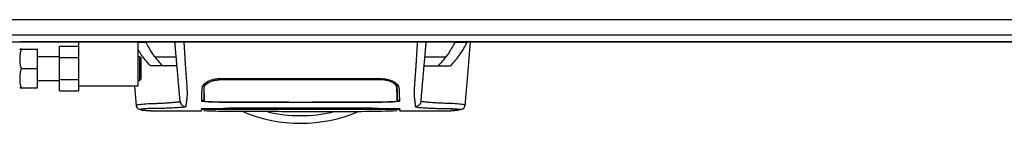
# Model space of a CAD drawing. Header units: millimetres. Extents: x 0 to 420, y 0 to 297.
# Tile 4 of 58: x 93 to 130, y 72 to 76. Entities that reach past the tile are written whole.
import ezdxf

# ---------------------------------------------------------------- set-up
doc = ezdxf.new("R2010")
doc.units = ezdxf.units.MM

msp = doc.modelspace()

# ---------------------------------------------------------------- linework, layer by layer
at = {"color": 7, "linetype": 'Continuous', "lineweight": 25}
for p, q in [((211.519, 76.1319), (63.501, 76.1319)), ((203.5488, 75.5342), (71.4712, 75.5342)), ((182.4847, 75.278), (92.5353, 75.278)), ((94.0724, 74.6805), (94.0724, 75.1078)), ((94.0724, 75.1078), (94.8125, 75.1078)), ((94.8125, 73.5701), (94.8125, 75.278)), ((97.0897, 75.278), (97.0897, 73.5701)), ((97.4019, 75.2559), (97.0897, 75.2559)), ((109.762, 75.2559), (109.3021, 75.2559)), ((109.7806, 75.278), (109.762, 75.2559)), ((92.5479, 74.9933), (92.5353, 74.9649)), ((92.5988, 74.9933), (93.2184, 74.9933)), ((93.2184, 74.2532), (93.2184, 74.9933)), ((94.0724, 74.7087), (93.2184, 74.7087)), ((97.158, 74.7087), (97.0897, 74.7087)), ((97.2035, 74.6631), (97.158, 74.7087)), ((97.158, 73.7978), (97.158, 74.7087)), ((94.0724, 74.6805), (94.8125, 74.6805)), ((94.0724, 73.8259), (94.0724, 74.6805)), ((97.2035, 74.6631), (97.2035, 73.8433)), ((97.5791, 74.3565), (97.5557, 74.3697)), ((97.5557, 74.3697), (97.5642, 74.3697)), ((97.76, 74.6981), (98.5637, 74.6981)), ((108.1403, 74.6981), (108.944, 74.6981)), ((109.1482, 74.3697), (109.1249, 74.3565)), ((109.1398, 74.3697), (109.1482, 74.3697)), ((92.5988, 74.2532), (93.2184, 74.2532)), ((93.2184, 73.5131), (93.2184, 74.2532)), ((93.2184, 73.7978), (94.0724, 73.7978)), ((94.0724, 73.8259), (94.8125, 73.8259)), ((94.0724, 73.3987), (94.0724, 73.8259)), ((94.8125, 73.3987), (94.8125, 73.5701)), ((97.0897, 73.5701), (94.8125, 73.5701)), ((96.9541, 73.5701), (97.0189, 72.8296)), ((97.0897, 73.7978), (97.158, 73.7978)), ((97.158, 73.7978), (97.2035, 73.8433)), ((99.644, 73.5262), (99.6431, 73.6545)), ((100.2208, 73.8173), (100.2208, 73.874)), ((100.2208, 73.8661), (106.4831, 73.8661)), ((106.4831, 73.8172), (106.4831, 73.874)), ((107.076, 73.587), (107.0362, 73.6764)), ((107.06, 73.5261), (107.0601, 73.6547)), ((92.5353, 73.5416), (92.5479, 73.5131)), ((92.5988, 73.5131), (93.2184, 73.5131)), ((94.0724, 73.3987), (94.8125, 73.3987)), ((97.0326, 72.8303), (97.0322, 72.8308)), ((100.2208, 72.9636), (102.8396, 72.9636)), ((100.261, 72.968), (102.8965, 72.9681)), ((102.8396, 72.9472), (102.8396, 72.9636)), ((103.8643, 72.9472), (102.8396, 72.9472)), ((102.8965, 72.9681), (102.8965, 72.954)), ((102.8965, 72.954), (103.8074, 72.954)), ((103.8074, 72.954), (103.8074, 72.9681)), ((103.8643, 72.9472), (103.8643, 72.9636)), ((103.8643, 72.9636), (106.4831, 72.9636)), ((109.6713, 72.8303), (109.6717, 72.8308)), ((97.5718, 72.6315), (99.5307, 72.6315)), ((99.6284, 72.6358), (99.6285, 72.6366)), ((99.6292, 72.6867), (99.6288, 72.6546)), ((99.6291, 72.6742), (99.6292, 72.6816)), ((100.2208, 72.6887), (102.8396, 72.6887)), ((106.4267, 72.6982), (100.2773, 72.6982)), ((100.5314, 72.7323), (106.1824, 72.7323)), ((101.2883, 72.7432), (105.4157, 72.7432)), ((102.8396, 72.6918), (103.8643, 72.6918)), ((102.8396, 72.6918), (102.8396, 72.6887)), ((102.8965, 72.6888), (102.8965, 72.6918)), ((103.8074, 72.6888), (102.8965, 72.6888)), ((103.8074, 72.6888), (103.8074, 72.6918)), ((103.8643, 72.6918), (103.8643, 72.6887)), ((103.8643, 72.6887), (106.4831, 72.6887)), ((107.0751, 72.6586), (107.0748, 72.6811)), ((107.1732, 72.6315), (109.1333, 72.6315)), ((109.1481, 72.6326), (109.1333, 72.6326))]:
    msp.add_line(p, q, dxfattribs=at)
at = {"color": 7, "linetype": 'Continuous'}
msp.add_line((71.4712, 75.278), (203.5488, 75.278), dxfattribs=at)
at = {"color": 7, "linetype": 'Continuous', "lineweight": 25, "flags": 128}
for points in [[(99.6345, 73.318), (99.6346, 73.2364), (99.6347, 73.1547), (99.6348, 72.9985)], [(107.0692, 72.9985), (107.0693, 73.1583), (107.0694, 73.2002), (107.0694, 73.2827), (107.0695, 73.318)], [(103.8074, 72.9681), (105.8392, 72.9681), (106.4429, 72.968)], [(100.2208, 72.6878), (100.8585, 72.6878), (102.8965, 72.6879)], [(103.8074, 72.6879), (104.9461, 72.6878), (106.4831, 72.6878)]]:
    msp.add_lwpolyline(points, dxfattribs=at)
at = {"color": 7, "linetype": 'Continuous', "lineweight": 25}
for radius, start, end in [(5.693, 247.22938, 292.88361), (5.3995, 256.52684, 283.39008)]:
    msp.add_arc((103.352, 77.8398), radius, start, end, dxfattribs=at)
for points, knots in [([(97.383, 75.278), (97.3854, 75.2773), (97.3911, 75.2758), (97.3979, 75.2632), (97.4019, 75.2559)], [0, 0, 0, 0, 0.4168074, 1, 1, 1, 1]), ([(98.0254, 74.3697), (97.8903, 74.5254), (97.6359, 74.8183), (97.4765, 75.1163), (97.4019, 75.2559)], [0, 0, 0, 0, 0.5314421, 1, 1, 1, 1]), ([(98.7123, 72.9987), (98.7115, 73.0079), (98.7099, 73.0266), (98.7067, 73.0636), (98.7029, 73.107), (98.6987, 73.1545), (98.6944, 73.2039), (98.6911, 73.2417), (98.6888, 73.268), (98.6876, 73.2817), (98.6863, 73.2958), (98.6851, 73.3104), (98.6838, 73.3254), (98.6824, 73.3406), (98.681, 73.3569), (98.6794, 73.3749), (98.6776, 73.3959), (98.6755, 73.4198), (98.6732, 73.4456), (98.6708, 73.474), (98.6679, 73.5065), (98.6643, 73.5479), (98.6595, 73.6022), (98.6528, 73.6791), (98.6432, 73.7886), (98.6291, 73.9501), (98.6125, 74.1398), (98.5957, 74.3315), (98.5803, 74.5084), (98.5667, 74.6634), (98.5535, 74.8144), (98.5433, 74.9308), (98.5348, 75.0281), (98.5278, 75.1074), (98.5205, 75.1914), (98.5155, 75.2487), (98.5129, 75.278)], [0, 0, 0, 0, 0.0694688, 0.1412908, 0.2154694, 0.2887805, 0.3524933, 0.4159279, 0.4321232, 0.4486368, 0.4654688, 0.4826193, 0.5000881, 0.5178753, 0.535169, 0.5556239, 0.5792402, 0.6060176, 0.6359563, 0.6653451, 0.7015159, 0.7387188, 0.7750553, 0.8054444, 0.8348007, 0.8638698, 0.8931347, 0.9126927, 0.9334716, 0.9528765, 0.9643483, 0.9751988, 0.9808952, 0.9869973, 0.9933587, 1, 1, 1, 1]), ([(98.8558, 75.278), (98.8592, 75.2304), (98.8659, 75.1353), (98.8751, 74.9941), (98.882, 74.8794), (98.887, 74.7902), (98.8907, 74.7234), (98.894, 74.6629), (98.8971, 74.6041), (98.9006, 74.5432), (98.9076, 74.4252), (98.9196, 74.272), (98.9342, 74.0806), (98.9484, 73.886), (98.9613, 73.6953), (98.9725, 73.5164), (98.9795, 73.3836), (98.9819, 73.3084), (98.9819, 73.26), (98.9807, 73.2246), (98.9787, 73.1983), (98.9766, 73.1766), (98.9751, 73.1614), (98.9736, 73.1477), (98.9722, 73.1353), (98.9708, 73.1223), (98.9692, 73.1087), (98.9676, 73.0947), (98.9658, 73.0798), (98.9637, 73.0628), (98.9611, 73.0424), (98.958, 73.0178), (98.9546, 72.9918), (98.9511, 72.9648), (98.9481, 72.9402), (98.9452, 72.9162), (98.9424, 72.8909), (98.94, 72.8641), (98.9383, 72.8369), (98.9378, 72.8123), (98.9387, 72.798), (98.9392, 72.791)], [0, 0, 0, 0, 0.01040061, 0.02080672, 0.03106116, 0.03614099, 0.04145683, 0.04698488, 0.05107961, 0.056575, 0.06335413, 0.08477825, 0.10578404, 0.12644249, 0.15396653, 0.18250697, 0.21827305, 0.25692616, 0.28371553, 0.31573913, 0.35433978, 0.37618226, 0.39782595, 0.41302567, 0.42902685, 0.44584073, 0.46347795, 0.48194851, 0.50126173, 0.52284596, 0.55053669, 0.58490472, 0.6264984, 0.66378186, 0.70683381, 0.74242415, 0.78255841, 0.83794342, 0.89093876, 0.94676606, 1, 1, 1, 1]), ([(107.8482, 75.278), (107.845, 75.2338), (107.8381, 75.1387), (107.8291, 74.9974), (107.8191, 74.8313), (107.8116, 74.6923), (107.8049, 74.5683), (107.7981, 74.4528), (107.7884, 74.3217), (107.7768, 74.1749), (107.7665, 74.0364), (107.7547, 73.873), (107.7426, 73.6953), (107.7319, 73.5244), (107.725, 73.3941), (107.7229, 73.3338), (107.7223, 73.3028), (107.7222, 73.2915), (107.7221, 73.2807), (107.7221, 73.2703), (107.7223, 73.2603), (107.7225, 73.2505), (107.723, 73.2349), (107.724, 73.2146), (107.7262, 73.1881), (107.7292, 73.1579), (107.7333, 73.1205), (107.7366, 73.0925), (107.7387, 73.0751), (107.7395, 73.0694), (107.7402, 73.0632), (107.7411, 73.0566), (107.742, 73.0494), (107.743, 73.0417), (107.744, 73.0334), (107.7456, 73.021), (107.7477, 73.0043), (107.7503, 72.9848), (107.7531, 72.9626), (107.7559, 72.9402), (107.7588, 72.916), (107.762, 72.8862), (107.7648, 72.8522), (107.7662, 72.8181), (107.7652, 72.7997), (107.7648, 72.791)], [0, 0, 0, 0, 0.0096542, 0.0208078, 0.0310614, 0.0469563, 0.0536308, 0.0633217, 0.0794479, 0.0951343, 0.1109881, 0.1264164, 0.1539415, 0.1824827, 0.2141215, 0.2517397, 0.2580776, 0.2647064, 0.2716453, 0.2789144, 0.286535, 0.2945296, 0.3029217, 0.3282576, 0.3573626, 0.3978345, 0.4456197, 0.5012524, 0.508145, 0.5157448, 0.5240728, 0.5331513, 0.5430039, 0.5536554, 0.5651318, 0.5774599, 0.6061763, 0.6367725, 0.6637765, 0.7068295, 0.7424198, 0.7836985, 0.8615591, 0.9340514, 1, 1, 1, 1]), ([(107.9916, 72.9987), (107.9924, 73.0079), (107.9941, 73.0266), (107.9973, 73.0636), (108.0011, 73.107), (108.0052, 73.1545), (108.0096, 73.2039), (108.0129, 73.2417), (108.0152, 73.268), (108.0164, 73.2817), (108.0176, 73.2958), (108.0189, 73.3104), (108.0202, 73.3254), (108.0215, 73.3406), (108.023, 73.3569), (108.0245, 73.3749), (108.0264, 73.3959), (108.0285, 73.4198), (108.0307, 73.4456), (108.0332, 73.474), (108.036, 73.5065), (108.0397, 73.5479), (108.0444, 73.6022), (108.0511, 73.6791), (108.0607, 73.7886), (108.0749, 73.9501), (108.0915, 74.1398), (108.1082, 74.3315), (108.1237, 74.5084), (108.1373, 74.6634), (108.1505, 74.8144), (108.1607, 74.9308), (108.1692, 75.0281), (108.1761, 75.1074), (108.1835, 75.1914), (108.1885, 75.2487), (108.191, 75.278)], [0, 0, 0, 0, 0.0694688, 0.1412908, 0.2154694, 0.2887805, 0.3524933, 0.4159279, 0.4321232, 0.4486368, 0.4654688, 0.4826193, 0.5000881, 0.5178753, 0.535169, 0.5556239, 0.5792402, 0.6060176, 0.6359563, 0.6653451, 0.7015159, 0.7387188, 0.7750553, 0.8054444, 0.8348007, 0.8638698, 0.8931347, 0.9126927, 0.9334716, 0.9528765, 0.9643483, 0.9751988, 0.9808952, 0.9869973, 0.9933587, 1, 1, 1, 1]), ([(108.6785, 74.3697), (108.8137, 74.5254), (109.068, 74.8183), (109.2274, 75.1163), (109.3021, 75.2559)], [0, 0, 0, 0, 0.53144215, 1, 1, 1, 1]), ([(109.1482, 74.3697), (109.2737, 74.516), (109.5251, 74.8089), (109.683, 75.1068), (109.762, 75.2559)], [0, 0, 0, 0, 0.4991859, 1, 1, 1, 1]), ([(109.3021, 75.2559), (109.3061, 75.2632), (109.3129, 75.2758), (109.3186, 75.2773), (109.321, 75.278)], [0, 0, 0, 0, 0.5831926, 1, 1, 1, 1]), ([(109.6851, 72.8296), (109.7194, 73.2221), (109.7907, 74.0383), (109.8622, 74.8544), (109.8993, 75.278)], [0, 0, 0, 0, 0.4809489, 1, 1, 1, 1]), ([(92.5988, 74.2532), (92.5789, 74.3457), (92.5386, 74.5334), (92.5507, 74.7844), (92.5857, 74.9363), (92.5988, 74.9933)], [0, 0, 0, 0, 0.3772956, 0.7661558, 1, 1, 1, 1]), ([(92.5988, 74.9933), (92.5887, 74.9933), (92.5589, 74.9933), (92.553, 74.9933), (92.5492, 74.9933)], [0, 0, 0, 0, 0.3409053, 1, 1, 1, 1]), ([(97.5557, 74.3697), (97.4271, 74.5158), (97.2427, 74.7253), (97.1252, 74.9384), (97.0897, 75.0029)], [0, 0, 0, 0, 0.69712502, 1, 1, 1, 1]), ([(98.5935, 74.3565), (98.5855, 74.3565), (98.5695, 74.3565), (98.4351, 74.3565), (98.2018, 74.3565), (97.8727, 74.3565), (97.677, 74.3565), (97.5791, 74.3565)], [0, 0, 0, 0, 0.1226487, 0.2454767, 0.4957363, 0.7478713, 1, 1, 1, 1]), ([(108.1104, 74.3565), (108.1184, 74.3565), (108.1345, 74.3565), (108.2688, 74.3565), (108.5022, 74.3565), (108.8313, 74.3565), (109.027, 74.3565), (109.1249, 74.3565)], [0, 0, 0, 0, 0.1226487, 0.2454767, 0.4957363, 0.7478713, 1, 1, 1, 1]), ([(92.5988, 73.5131), (92.5789, 73.6056), (92.5386, 73.7933), (92.5507, 74.0443), (92.5857, 74.1962), (92.5988, 74.2532)], [0, 0, 0, 0, 0.3772956, 0.7661558, 1, 1, 1, 1]), ([(99.562, 73.5263), (99.5715, 73.5582), (99.5907, 73.622), (99.7209, 73.7318), (99.8996, 73.8188), (100.0804, 73.8612), (100.1836, 73.8648), (100.2208, 73.8661)], [0, 0, 0, 0, 0.235699, 0.4710252, 0.7142029, 0.8967791, 1, 1, 1, 1]), ([(99.6812, 73.687), (99.6747, 73.6814), (99.6343, 73.6463), (99.6308, 73.6141), (99.628, 73.587)], [0, 0, 0, 0, 0.1606596, 1, 1, 1, 1]), ([(99.644, 73.5262), (99.6518, 73.5537), (99.6673, 73.609), (99.7794, 73.7022), (99.9354, 73.7763), (100.0949, 73.8128), (100.1869, 73.8161), (100.2208, 73.8173)], [0, 0, 0, 0, 0.2331651, 0.4678451, 0.7099916, 0.8932536, 1, 1, 1, 1]), ([(106.4831, 73.8172), (106.2683, 73.8174), (105.1939, 73.8182), (103.1064, 73.8191), (101.2339, 73.8179), (100.2208, 73.8173)], [0, 0, 0, 0, 0.10293773, 0.51468867, 1, 1, 1, 1]), ([(106.4831, 73.8661), (106.5486, 73.8621), (106.6793, 73.8542), (106.8567, 73.7958), (107.0071, 73.7134), (107.1172, 73.6151), (107.1338, 73.5554), (107.142, 73.5263)], [0, 0, 0, 0, 0.1807078, 0.360827, 0.556526, 0.7836648, 1, 1, 1, 1]), ([(107.06, 73.5261), (107.0522, 73.5537), (107.0366, 73.609), (106.9245, 73.7021), (106.7685, 73.7762), (106.609, 73.8128), (106.517, 73.816), (106.4831, 73.8172)], [0, 0, 0, 0, 0.2332261, 0.4679531, 0.7101047, 0.8933472, 1, 1, 1, 1]), ([(107.0632, 73.3404), (107.0627, 73.3699), (107.062, 73.4188), (107.0613, 73.4921), (107.0609, 73.5551), (107.0606, 73.6012), (107.0605, 73.6366), (107.0604, 73.6545)], [0, 0, 0, 0, 0.4295939, 0.7108262, 0.801966, 0.8998606, 1, 1, 1, 1]), ([(107.0853, 73.0535), (107.0844, 73.1074), (107.0829, 73.1882), (107.0814, 73.2775), (107.0798, 73.3698), (107.0781, 73.4657), (107.0767, 73.5466), (107.076, 73.587)], [0, 0, 0, 0, 0.498435, 0.7477854, 0.8729505, 0.9365108, 1, 1, 1, 1]), ([(92.5499, 73.5131), (92.5535, 73.5131), (92.5588, 73.5131), (92.5886, 73.5131), (92.5988, 73.5131)], [0, 0, 0, 0, 0.6590791, 1, 1, 1, 1]), ([(99.5435, 72.9965), (99.5451, 73.0418), (99.5477, 73.1178), (99.5508, 73.2041), (99.5538, 73.2937), (99.5572, 73.3917), (99.5604, 73.4815), (99.562, 73.5263)], [0, 0, 0, 0, 0.4231486, 0.7101933, 0.8540502, 0.92708, 1, 1, 1, 1]), ([(99.6348, 72.9985), (99.635, 73.0087), (99.6359, 73.0622), (99.6374, 73.1463), (99.6389, 73.2362), (99.6406, 73.3293), (99.6428, 73.4607), (99.644, 73.5262)], [0, 0, 0, 0, 0.10240933, 0.53970359, 0.76851946, 0.88450033, 1, 1, 1, 1]), ([(107.06, 73.5261), (107.061, 73.464), (107.0632, 73.3401), (107.0645, 73.2673), (107.0657, 73.2003), (107.0671, 73.1184), (107.0683, 73.047), (107.0692, 72.9985)], [0, 0, 0, 0, 0.1083285, 0.2163079, 0.3247528, 0.5422186, 1, 1, 1, 1]), ([(107.142, 73.5263), (107.1436, 73.4803), (107.1468, 73.3881), (107.1504, 73.2877), (107.1534, 73.1992), (107.1564, 73.1126), (107.159, 73.0387), (107.1605, 72.9965)], [0, 0, 0, 0, 0.0751699, 0.15046197, 0.30471802, 0.60298005, 1, 1, 1, 1]), ([(97.0188, 72.8308), (97.0297, 72.7973), (97.0543, 72.7217), (97.1152, 72.6937), (97.1476, 72.6837), (97.2099, 72.673), (97.3058, 72.6572), (97.434, 72.6371), (97.5388, 72.6335), (97.5886, 72.6318)], [0, 0, 0, 0, 0.0952451, 0.2148115, 0.3589178, 0.5045482, 0.6851916, 0.8503778, 1, 1, 1, 1]), ([(97.0322, 72.8308), (97.0282, 72.8341), (97.0103, 72.849), (97.1241, 72.8731), (97.3833, 72.902), (97.7034, 72.9082), (97.9863, 72.9216), (98.1807, 72.9325), (98.3699, 72.9456), (98.5375, 72.9608), (98.6768, 72.9781), (98.7005, 72.9918), (98.7123, 72.9987)], [0, 0, 0, 0, 0.0508985, 0.22702, 0.4045822, 0.5820371, 0.6517517, 0.7214755, 0.7911314, 0.8606589, 0.9301169, 1, 1, 1, 1]), ([(98.7123, 72.9987), (98.7175, 72.9719), (98.7283, 72.9163), (98.7819, 72.847), (98.8557, 72.7997), (98.912, 72.7938), (98.9392, 72.791)], [0, 0, 0, 0, 0.2412015, 0.5, 0.7587985, 1, 1, 1, 1]), ([(100.2208, 72.9636), (100.1448, 72.964), (99.9926, 72.9647), (99.7898, 72.9702), (99.6365, 72.9784), (99.555, 72.9877), (99.5468, 72.994), (99.5435, 72.9965)], [0, 0, 0, 0, 0.2141189, 0.4282319, 0.6425718, 0.8570972, 1, 1, 1, 1]), ([(99.5445, 73.0535), (99.5477, 73.0496), (99.5518, 73.0447), (99.6021, 73.0406), (99.6131, 73.0397)], [0, 0, 0, 0, 0.7809623, 1, 1, 1, 1]), ([(99.6348, 72.9985), (99.6417, 72.995), (99.6554, 72.988), (99.7636, 72.9789), (99.9229, 72.9721), (100.099, 72.9685), (100.2151, 72.9682), (100.261, 72.968)], [0, 0, 0, 0, 0.21516442, 0.43033682, 0.64528255, 0.85978468, 1, 1, 1, 1]), ([(106.4429, 72.968), (106.5132, 72.9684), (106.6538, 72.969), (106.8412, 72.9742), (106.9828, 72.9818), (107.0584, 72.9904), (107.0661, 72.9962), (107.0692, 72.9985)], [0, 0, 0, 0, 0.2139939, 0.4279801, 0.6421801, 0.8568088, 1, 1, 1, 1]), ([(107.1605, 72.9965), (107.1531, 72.9927), (107.1384, 72.9852), (107.0218, 72.9754), (106.8498, 72.968), (106.6592, 72.9642), (106.5332, 72.9638), (106.4831, 72.9636)], [0, 0, 0, 0, 0.214756, 0.4295143, 0.6442271, 0.8587058, 1, 1, 1, 1]), ([(107.0692, 73.0374), (107.0986, 73.0402), (107.1511, 73.0452), (107.1569, 73.0509), (107.1595, 73.0535)], [0, 0, 0, 0, 0.5602162, 1, 1, 1, 1]), ([(107.9916, 72.9987), (107.9864, 72.9719), (107.9756, 72.9163), (107.9221, 72.847), (107.8483, 72.7997), (107.7919, 72.7938), (107.7648, 72.791)], [0, 0, 0, 0, 0.2412015, 0.5, 0.7587985, 1, 1, 1, 1]), ([(109.6717, 72.8308), (109.6757, 72.8341), (109.6936, 72.849), (109.5799, 72.8731), (109.3206, 72.902), (109.0005, 72.9082), (108.7176, 72.9216), (108.5233, 72.9325), (108.334, 72.9456), (108.1664, 72.9608), (108.0272, 72.9781), (108.0035, 72.9918), (107.9916, 72.9987)], [0, 0, 0, 0, 0.050898, 0.2270196, 0.4045819, 0.5820368, 0.6517515, 0.7214753, 0.7911313, 0.8606589, 0.9301168, 1, 1, 1, 1]), ([(109.1154, 72.6318), (109.1652, 72.6335), (109.27, 72.6371), (109.3981, 72.6572), (109.494, 72.673), (109.5563, 72.6837), (109.5887, 72.6937), (109.6496, 72.7217), (109.6743, 72.7973), (109.6852, 72.8308)], [0, 0, 0, 0, 0.1496222, 0.3148084, 0.4954518, 0.6410822, 0.7851885, 0.9047549, 1, 1, 1, 1]), ([(98.9392, 72.791), (98.9329, 72.786), (98.9206, 72.7763), (98.8395, 72.7638), (98.7359, 72.7528), (98.6136, 72.7433), (98.484, 72.7354), (98.3534, 72.7291), (98.2314, 72.7243), (98.1178, 72.7208), (98.014, 72.7183), (97.9158, 72.7167), (97.8231, 72.716), (97.6592, 72.7167), (97.4546, 72.7112), (97.2711, 72.6992), (97.1834, 72.6859), (97.1788, 72.6718), (97.2445, 72.6582), (97.3708, 72.6418), (97.506, 72.6356), (97.5718, 72.6326)], [0, 0, 0, 0, 0.0368672, 0.072917, 0.1085565, 0.1439698, 0.1790246, 0.2117871, 0.2434672, 0.2709722, 0.2984575, 0.3257282, 0.3526519, 0.3797851, 0.4783178, 0.5759794, 0.6728763, 0.7552414, 0.8379193, 0.9211948, 1, 1, 1, 1]), ([(97.5718, 72.6326), (97.5766, 72.632), (97.5816, 72.6313), (97.588, 72.6318), (97.5883, 72.6318)], [0, 0, 0, 0, 0.9601371, 1, 1, 1, 1]), ([(99.582, 72.7024), (99.5561, 72.703), (99.5034, 72.7044), (99.5342, 72.7057), (99.5498, 72.7064)], [0, 0, 0, 0, 0.491136, 1, 1, 1, 1]), ([(99.5309, 72.6362), (99.5309, 72.6362), (99.531, 72.6394), (99.5318, 72.66), (99.5322, 72.673), (99.5325, 72.6816)], [0, 0, 0, 0, 0.0000296, 0.3333707, 1, 1, 1, 1]), ([(99.5325, 72.6816), (99.5401, 72.6824), (99.5554, 72.6841), (99.6742, 72.6862), (99.8489, 72.6878), (100.0425, 72.6886), (100.1702, 72.6887), (100.2208, 72.6887)], [0, 0, 0, 0, 0.2147482, 0.4294936, 0.6443381, 0.859135, 1, 1, 1, 1]), ([(99.5362, 72.7058), (99.536, 72.7058), (99.535, 72.7057), (99.5415, 72.7061), (99.5512, 72.7064), (99.554, 72.7064)], [0, 0, 0, 0, 0.0960144, 0.7399904, 1, 1, 1, 1]), ([(99.5498, 72.7064), (99.7408, 72.71), (100.0988, 72.7167), (100.3904, 72.7201), (100.5171, 72.731), (100.5424, 72.7332)], [0, 0, 0, 0, 0.4778978, 0.8956147, 1, 1, 1, 1]), ([(100.2773, 72.6982), (100.2389, 72.6983), (100.1161, 72.6983), (99.9135, 72.6989), (99.7171, 72.7004), (99.6028, 72.7016), (99.5826, 72.7023), (99.582, 72.7024)], [0, 0, 0, 0, 0.1302784, 0.4169082, 0.7035045, 0.9900726, 1, 1, 1, 1]), ([(99.6284, 72.6335), (99.9224, 72.6252), (100.5252, 72.6081), (101.4421, 72.6069), (102.383, 72.6069), (103.4364, 72.6066), (104.5972, 72.6051), (105.8444, 72.6013), (106.6691, 72.6229), (107.0756, 72.6336)], [0, 0, 0, 0, 0.1205249, 0.2471407, 0.3725292, 0.4974044, 0.6650739, 0.8349269, 1, 1, 1, 1]), ([(100.5424, 72.7332), (100.5456, 72.7334), (100.5631, 72.7348), (100.6372, 72.7375), (100.8083, 72.7405), (101.034, 72.7427), (101.2035, 72.743), (101.2883, 72.7432)], [0, 0, 0, 0, 0.052396, 0.2895037, 0.5264141, 0.7632194, 1, 1, 1, 1]), ([(105.4157, 72.7432), (105.4341, 72.7431), (105.5368, 72.7431), (105.7229, 72.7423), (105.9374, 72.7399), (106.0994, 72.7367), (106.1408, 72.7344), (106.1616, 72.7332)], [0, 0, 0, 0, 0.0515719, 0.2884831, 0.5255349, 0.7627603, 1, 1, 1, 1]), ([(106.1616, 72.7332), (106.2869, 72.7262), (106.5216, 72.7131), (106.8921, 72.7141), (107.1105, 72.7077), (107.1542, 72.7064)], [0, 0, 0, 0, 0.4783741, 0.8956847, 1, 1, 1, 1]), ([(107.0722, 72.7015), (107.0703, 72.7015), (107.037, 72.7008), (106.9018, 72.6997), (106.6826, 72.6985), (106.512, 72.6983), (106.4267, 72.6982)], [0, 0, 0, 0, 0.0189294, 0.345899, 0.6729266, 1, 1, 1, 1]), ([(106.4831, 72.6887), (106.5605, 72.6887), (106.7153, 72.6885), (106.9216, 72.6873), (107.0773, 72.6855), (107.1597, 72.6835), (107.1681, 72.6822), (107.1715, 72.6816)], [0, 0, 0, 0, 0.21471698, 0.42943093, 0.64424617, 0.85905702, 1, 1, 1, 1]), ([(107.0747, 72.6816), (107.0701, 72.6822), (107.06, 72.6835), (106.9735, 72.6853), (106.8311, 72.6867), (106.6589, 72.6876), (106.5379, 72.6877), (106.4831, 72.6878)], [0, 0, 0, 0, 0.1789442, 0.3940135, 0.6085392, 0.8229777, 1, 1, 1, 1]), ([(107.1542, 72.7064), (107.1625, 72.7061), (107.1894, 72.7052), (107.1805, 72.7034), (107.1076, 72.7021), (107.0722, 72.7015)], [0, 0, 0, 0, 0.1894385, 0.6067811, 1, 1, 1, 1]), ([(107.0747, 72.6816), (107.0747, 72.6793), (107.0748, 72.6741), (107.0749, 72.6681), (107.075, 72.6647)], [0, 0, 0, 0, 0.4370897, 1, 1, 1, 1]), ([(107.1535, 72.7063), (107.1581, 72.7062), (107.1653, 72.7059), (107.1654, 72.7059), (107.1654, 72.7059)], [0, 0, 0, 0, 0.6526347, 1, 1, 1, 1]), ([(107.1715, 72.6816), (107.1718, 72.6715), (107.1723, 72.6564), (107.1728, 72.643), (107.173, 72.6387)], [0, 0, 0, 0, 0.6745265, 1, 1, 1, 1]), ([(107.1732, 72.6316), (107.1732, 72.6332), (107.173, 72.6365), (107.1727, 72.6447), (107.1717, 72.6755), (107.1715, 72.6816)], [0, 0, 0, 0, 0.4437503, 0.8883523, 1, 1, 1, 1]), ([(107.7648, 72.791), (107.7793, 72.7836), (107.8079, 72.7691), (107.9722, 72.752), (108.1635, 72.7382), (108.3789, 72.7275), (108.5948, 72.7203), (108.7972, 72.716), (108.9962, 72.7168), (109.1855, 72.7133), (109.3466, 72.7052), (109.458, 72.6957), (109.5196, 72.6848), (109.5251, 72.6728), (109.4717, 72.6599), (109.3784, 72.6482), (109.2747, 72.6391), (109.2046, 72.6322), (109.1594, 72.6325), (109.1481, 72.6326)], [0, 0, 0, 0, 0.0562197, 0.1111527, 0.1654694, 0.2184475, 0.2754611, 0.3287246, 0.3836527, 0.4564517, 0.5305054, 0.6039745, 0.6766063, 0.7540684, 0.8314426, 0.9078727, 0.9487019, 0.9872218, 1, 1, 1, 1])]:
    msp.add_open_spline(points, degree=3, knots=knots, dxfattribs=at)

doc.saveas('drawing.dxf')
